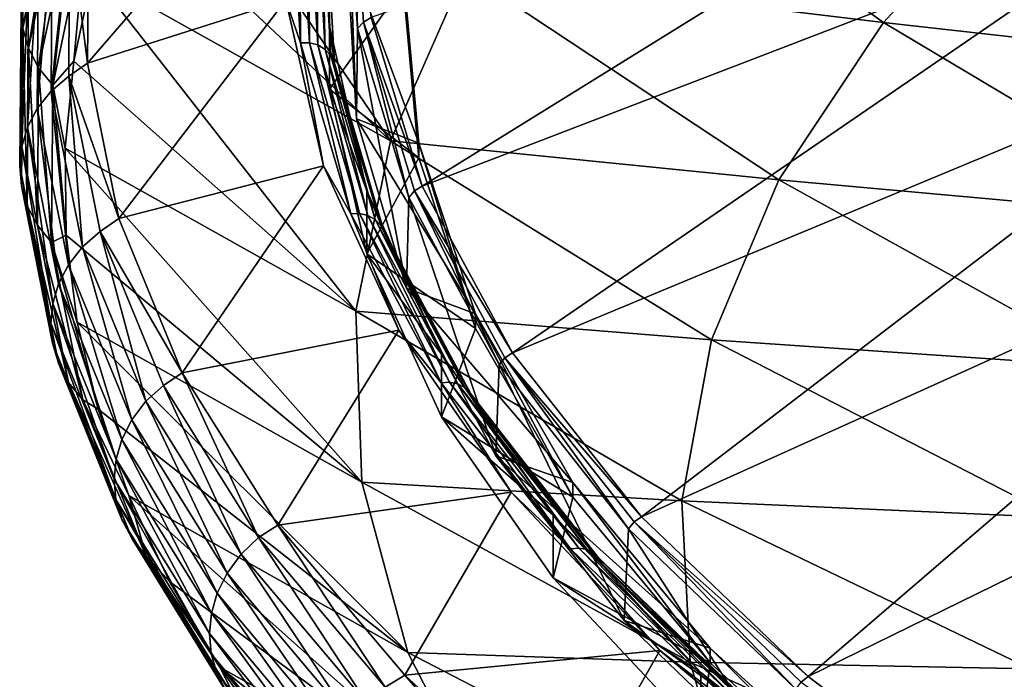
# Model space of a CAD drawing. Header units: metres. Extents: x -90 to 304, y -90 to 74.
# Tile 128 of 256: x 176.07 to 185.54, y 4.68 to 11.02. Entities that reach past the tile are written whole.
import ezdxf

# ---------------------------------------------------------------- set-up
doc = ezdxf.new("R2010")
doc.units = ezdxf.units.M
doc.layers.add('solid_21662050_350', color=7, linetype='CONTINUOUS')

msp = doc.modelspace()

# ---------------------------------------------------------------- linework, layer by layer
at = {"layer": 'solid_21662050_350'}
for points in [[(186.730698, 13.633667, 187.198975), (179.447845, 11.045456, 185.798492), (179.937195, 9.422456, 190.306549)], [(187.224701, 12.222529, 191.118561), (186.730698, 13.633667, 187.198975), (179.937195, 9.422456, 190.306549)], [(179.631989, 9.858345, 174.390747), (177.041336, 12.294055, 173.201797), (177.409653, 13.122659, 170.91774)], [(179.631989, 9.858345, 174.390747), (177.409653, 13.122659, 170.91774), (180.349457, 11.484594, 169.873657)], [(180.349457, 11.484594, 169.873657), (181.448105, 13.086235, 165.424927), (184.374527, 10.996639, 165.980194)], [(181.448105, 13.086235, 165.424927), (185.733749, 12.479892, 161.860306), (184.374527, 10.996639, 165.980194)], [(178.624954, 12.812691, 179.924057), (176.730942, 12.103161, 179.385315), (176.719131, 10.604369, 183.570786)], [(178.624954, 11.212496, 184.368774), (178.624954, 12.812691, 179.924057), (176.719131, 10.604369, 183.570786)], [(176.079071, 11.129981, 179.103607), (176.403641, 12.640949, 174.912476), (176.095078, 10.940783, 179.035995)], [(176.403641, 12.640949, 174.912476), (176.419449, 12.453152, 174.846527), (176.095078, 10.940783, 179.035995)], [(179.209076, 12.573133, 181.231781), (179.317291, 10.938631, 185.77179), (179.266602, 12.633238, 181.254639)], [(179.317291, 10.938631, 185.77179), (179.374725, 11.000285, 185.790344), (179.266602, 12.633238, 181.254639)], [(179.447845, 11.045456, 185.798492), (179.266602, 12.633238, 181.254639), (179.374725, 11.000285, 185.790344)], [(179.000412, 12.249402, 180.925247), (179.04512, 10.959426, 184.26062), (179.04512, 12.548659, 179.846344)], [(179.04512, 10.959426, 184.26062), (179.04512, 11.944989, 179.628967), (179.04512, 12.548659, 179.846344)], [(179.307114, 10.069547, 185.281021), (179.317291, 10.938631, 185.77179), (179.209076, 12.573133, 181.231781)], [(179.212387, 11.707119, 180.732498), (179.307114, 10.069547, 185.281021), (179.209076, 12.573133, 181.231781)], [(176.095078, 10.940783, 179.035995), (176.419449, 12.453152, 174.846527), (176.151001, 10.748916, 178.968918)], [(176.419449, 12.453152, 174.846527), (176.474609, 12.261783, 174.783722), (176.151001, 10.748916, 178.968918)], [(178.768906, 10.800465, 185.58017), (178.673187, 12.45254, 180.991348), (178.624954, 11.212496, 184.368774)], [(178.757996, 12.451112, 180.992661), (178.673187, 12.45254, 180.991348), (178.768906, 10.800465, 185.58017)], [(178.757996, 12.451112, 180.992661), (178.768906, 10.800465, 185.58017), (178.853592, 10.801321, 185.575134)], [(178.757996, 12.451112, 180.992661), (178.853592, 10.801321, 185.575134), (178.839172, 12.427402, 180.98587)], [(178.839172, 12.427402, 180.98587), (178.934631, 10.779797, 185.562271), (178.910202, 12.383305, 180.971512)], [(178.853592, 10.801321, 185.575134), (178.934631, 10.779797, 185.562271), (178.839172, 12.427402, 180.98587)], [(184.374527, 10.996639, 165.980194), (185.733749, 12.479892, 161.860306), (188.806046, 10.49753, 162.625351)], [(178.910202, 12.383305, 180.971512), (179.005554, 10.737614, 185.542603), (178.965424, 12.322347, 180.95076)], [(178.934631, 10.779797, 185.562271), (179.005554, 10.737614, 185.542603), (178.910202, 12.383305, 180.971512)], [(178.965424, 12.322347, 180.95076), (179.060684, 10.678144, 185.517715), (179.000412, 12.249402, 180.925247)], [(179.005554, 10.737614, 185.542603), (179.060684, 10.678144, 185.517715), (178.965424, 12.322347, 180.95076)], [(176.151001, 10.748916, 178.968918), (176.474609, 12.261783, 174.783722), (176.248352, 10.56107, 178.904846)], [(176.474609, 12.261783, 174.783722), (176.570602, 12.073432, 174.726593), (176.248352, 10.56107, 178.904846)], [(179.631989, 9.858345, 174.390747), (176.767319, 11.46117, 175.497604), (177.041336, 12.294055, 173.201797)], [(179.000412, 12.249402, 180.925247), (179.095627, 10.606142, 185.489578), (179.04512, 10.959426, 184.26062)], [(179.060684, 10.678144, 185.517715), (179.095627, 10.606142, 185.489578), (179.000412, 12.249402, 180.925247)], [(187.224701, 12.222529, 191.118561), (179.937195, 9.422456, 190.306549), (180.805054, 7.817718, 194.76387)], [(188.043976, 10.828868, 194.989609), (187.224701, 12.222529, 191.118561), (180.805054, 7.817718, 194.76387)], [(176.248352, 10.56107, 178.904846), (176.570602, 12.073432, 174.726593), (176.383652, 10.392707, 178.849213)], [(176.570602, 12.073432, 174.726593), (176.703995, 11.903497, 174.680298), (176.383652, 10.392707, 178.849213)], [(176.5466, 11.975127, 179.425934), (176.719131, 10.604369, 183.570786), (176.730942, 12.103161, 179.385315)], [(176.370071, 10.336588, 183.55542), (176.538452, 10.479121, 183.600632), (176.5466, 11.975127, 179.425934)], [(176.370071, 10.336588, 183.55542), (176.5466, 11.975127, 179.425934), (176.379852, 11.837864, 179.370178)], [(176.5466, 11.975127, 179.425934), (176.538452, 10.479121, 183.600632), (176.719131, 10.604369, 183.570786)], [(179.04512, 11.944989, 179.628967), (179.04512, 10.355721, 184.04332), (179.755295, 11.347155, 181.289505)], [(179.04512, 10.959426, 184.26062), (179.04512, 10.355721, 184.04332), (179.04512, 11.944989, 179.628967)], [(176.383652, 10.392707, 178.849213), (176.703995, 11.903497, 174.680298), (176.588043, 10.625265, 177.801651)], [(176.703995, 11.903497, 174.680298), (176.767319, 11.46117, 175.497604), (176.588043, 10.625265, 177.801651)], [(176.379852, 11.837864, 179.370178), (176.246307, 11.673967, 179.306061), (176.235245, 10.167959, 183.499557)], [(176.370071, 10.336588, 183.55542), (176.379852, 11.837864, 179.370178), (176.235245, 10.167959, 183.499557)], [(176.246307, 11.673967, 179.306061), (176.152527, 11.497787, 179.238998), (176.140549, 9.987876, 183.43811)], [(176.235245, 10.167959, 183.499557), (176.246307, 11.673967, 179.306061), (176.140549, 9.987876, 183.43811)], [(179.212387, 11.707119, 180.732498), (179.755295, 11.488283, 181.340332), (179.906021, 9.835496, 185.931122)], [(179.212387, 11.707119, 180.732498), (179.906021, 9.835496, 185.931122), (179.307114, 10.069547, 185.281021)], [(176.152527, 11.497787, 179.238998), (176.098282, 11.315955, 179.171387), (176.085754, 9.803029, 183.373459)], [(176.140549, 9.987876, 183.43811), (176.152527, 11.497787, 179.238998), (176.085754, 9.803029, 183.373459)], [(179.300278, 8.217879, 178.947311), (176.588043, 10.625265, 177.801651), (176.767319, 11.46117, 175.497604)], [(179.300278, 8.217879, 178.947311), (176.767319, 11.46117, 175.497604), (179.631989, 9.858345, 174.390747)], [(179.631989, 9.858345, 174.390747), (180.349457, 11.484594, 169.873657), (183.368011, 9.481456, 170.188782)], [(179.755295, 11.488283, 181.340332), (179.755295, 11.347155, 181.289505), (179.906021, 9.694364, 185.88031)], [(179.906021, 9.835496, 185.931122), (179.755295, 11.488283, 181.340332), (179.906021, 9.694364, 185.88031)], [(180.349457, 11.484594, 169.873657), (184.374527, 10.996639, 165.980194), (183.368011, 9.481456, 170.188782)], [(176.098282, 11.315955, 179.171387), (176.079071, 11.129981, 179.103607), (176.06633, 9.614835, 183.30632)], [(176.085754, 9.803029, 183.373459), (176.098282, 11.315955, 179.171387), (176.06633, 9.614835, 183.30632)], [(179.04512, 10.355721, 184.04332), (179.906021, 9.694364, 185.88031), (179.755295, 11.347155, 181.289505)], [(178.624954, 11.212496, 184.368774), (176.719131, 10.604369, 183.570786), (177.019455, 9.109075, 187.746674)], [(178.988007, 9.617034, 188.800339), (178.624954, 11.212496, 184.368774), (177.019455, 9.109075, 187.746674)], [(178.768906, 10.800465, 185.58017), (178.624954, 11.212496, 184.368774), (178.988007, 9.617034, 188.800339)], [(176.06633, 9.614835, 183.30632), (176.079071, 11.129981, 179.103607), (176.082443, 9.424222, 183.236984)], [(176.079071, 11.129981, 179.103607), (176.095078, 10.940783, 179.035995), (176.082443, 9.424222, 183.236984)], [(179.317291, 10.938631, 185.77179), (179.807892, 9.3122, 190.289368), (179.374725, 11.000285, 185.790344)], [(179.937195, 9.422456, 190.306549), (179.447845, 11.045456, 185.798492), (179.374725, 11.000285, 185.790344)], [(179.807892, 9.3122, 190.289368), (179.864883, 9.375382, 190.30368), (179.374725, 11.000285, 185.790344)], [(179.937195, 9.422456, 190.306549), (179.374725, 11.000285, 185.790344), (179.864883, 9.375382, 190.30368)], [(183.368011, 9.481456, 170.188782), (184.374527, 10.996639, 165.980194), (187.550781, 9.10246, 166.500305)], [(184.374527, 10.996639, 165.980194), (188.806046, 10.49753, 162.625351), (187.550781, 9.10246, 166.500305)], [(176.082443, 9.424222, 183.236984), (176.095078, 10.940783, 179.035995), (176.138885, 9.231866, 183.165558)], [(176.095078, 10.940783, 179.035995), (176.151001, 10.748916, 178.968918), (176.138885, 9.231866, 183.165558)], [(179.405701, 9.374894, 188.661819), (179.04512, 10.355721, 184.04332), (179.04512, 10.959426, 184.26062)], [(179.095627, 10.606142, 185.489578), (179.405701, 9.374894, 188.661819), (179.04512, 10.959426, 184.26062)], [(179.307114, 10.069547, 185.281021), (179.78569, 8.439696, 189.808105), (179.317291, 10.938631, 185.77179)], [(179.78569, 8.439696, 189.808105), (179.807892, 9.3122, 190.289368), (179.317291, 10.938631, 185.77179)], [(178.853592, 10.801321, 185.575134), (178.768906, 10.800465, 185.58017), (179.251877, 9.15619, 190.147324)], [(179.251877, 9.15619, 190.147324), (178.768906, 10.800465, 185.58017), (178.988007, 9.617034, 188.800339)], [(178.853592, 10.801321, 185.575134), (179.251877, 9.15619, 190.147324), (179.335892, 9.15932, 190.135971)], [(178.853592, 10.801321, 185.575134), (179.335892, 9.15932, 190.135971), (178.934631, 10.779797, 185.562271)], [(188.043976, 10.828868, 194.989609), (180.805054, 7.817718, 194.76387), (182.045959, 6.241356, 199.142395)], [(189.183487, 9.461272, 198.788239), (188.043976, 10.828868, 194.989609), (182.045959, 6.241356, 199.142395)], [(176.138885, 9.231866, 183.165558), (176.151001, 10.748916, 178.968918), (176.237122, 9.044557, 183.094406)], [(176.151001, 10.748916, 178.968918), (176.248352, 10.56107, 178.904846), (176.237122, 9.044557, 183.094406)], [(178.934631, 10.779797, 185.562271), (179.41629, 9.139972, 190.11705), (179.005554, 10.737614, 185.542603)], [(179.335892, 9.15932, 190.135971), (179.41629, 9.139972, 190.11705), (178.934631, 10.779797, 185.562271)], [(179.005554, 10.737614, 185.542603), (179.486649, 9.099693, 190.092102), (179.060684, 10.678144, 185.517715)], [(179.41629, 9.139972, 190.11705), (179.486649, 9.099693, 190.092102), (179.005554, 10.737614, 185.542603)], [(176.383652, 10.392707, 178.849213), (176.588043, 10.625265, 177.801651), (176.503769, 9.787607, 180.110474)], [(179.300278, 8.217879, 178.947311), (176.503769, 9.787607, 180.110474), (176.588043, 10.625265, 177.801651)], [(179.060684, 10.678144, 185.517715), (179.541351, 9.041703, 190.063095), (179.095627, 10.606142, 185.489578)], [(179.486649, 9.099693, 190.092102), (179.541351, 9.041703, 190.063095), (179.060684, 10.678144, 185.517715)], [(176.237122, 9.044557, 183.094406), (176.248352, 10.56107, 178.904846), (176.373672, 8.877815, 183.029266)], [(176.248352, 10.56107, 178.904846), (176.383652, 10.392707, 178.849213), (176.373672, 8.877815, 183.029266)], [(176.538452, 10.479121, 183.600632), (177.019455, 9.109075, 187.746674), (176.719131, 10.604369, 183.570786)], [(179.095627, 10.606142, 185.489578), (179.576019, 8.97064, 190.032364), (179.405701, 9.374894, 188.661819)], [(179.541351, 9.041703, 190.063095), (179.576019, 8.97064, 190.032364), (179.095627, 10.606142, 185.489578)], [(176.670822, 8.838685, 187.731384), (176.538452, 10.479121, 183.600632), (176.370071, 10.336588, 183.55542)], [(176.538452, 10.479121, 183.600632), (176.839981, 8.986562, 187.765869), (177.019455, 9.109075, 187.746674)], [(176.670822, 8.838685, 187.731384), (176.839981, 8.986562, 187.765869), (176.538452, 10.479121, 183.600632)], [(176.370071, 10.336588, 183.55542), (176.235245, 10.167959, 183.499557), (176.535339, 8.665262, 187.683945)], [(176.670822, 8.838685, 187.731384), (176.370071, 10.336588, 183.55542), (176.535339, 8.665262, 187.683945)], [(176.373672, 8.877815, 183.029266), (176.383652, 10.392707, 178.849213), (176.514618, 8.949444, 182.420624)], [(176.383652, 10.392707, 178.849213), (176.503769, 9.787607, 180.110474), (176.514618, 8.949444, 182.420624)], [(179.04512, 10.355721, 184.04332), (179.405701, 8.771207, 188.444489), (179.906021, 9.694364, 185.88031)], [(179.405701, 9.374894, 188.661819), (179.405701, 8.771207, 188.444489), (179.04512, 10.355721, 184.04332)], [(176.235245, 10.167959, 183.499557), (176.140549, 9.987876, 183.43811), (176.440186, 8.48123, 187.628189)], [(176.535339, 8.665262, 187.683945), (176.235245, 10.167959, 183.499557), (176.440186, 8.48123, 187.628189)], [(179.307114, 10.069547, 185.281021), (179.906021, 9.835496, 185.931122), (180.451263, 8.192268, 190.495361)], [(179.307114, 10.069547, 185.281021), (180.451263, 8.192268, 190.495361), (179.78569, 8.439696, 189.808105)], [(176.140549, 9.987876, 183.43811), (176.085754, 9.803029, 183.373459), (176.385117, 8.293336, 187.566574)], [(176.440186, 8.48123, 187.628189), (176.140549, 9.987876, 183.43811), (176.385117, 8.293336, 187.566574)], [(179.300278, 8.217879, 178.947311), (179.631989, 9.858345, 174.390747), (182.720596, 7.943949, 174.459366)], [(179.631989, 9.858345, 174.390747), (183.368011, 9.481456, 170.188782), (182.720596, 7.943949, 174.459366)], [(176.085754, 9.803029, 183.373459), (176.06633, 9.614835, 183.30632), (176.36557, 8.102901, 187.500076)], [(176.385117, 8.293336, 187.566574), (176.085754, 9.803029, 183.373459), (176.36557, 8.102901, 187.500076)], [(179.356461, 6.57368, 183.514252), (176.514618, 8.949444, 182.420624), (176.503769, 9.787607, 180.110474)], [(179.356461, 6.57368, 183.514252), (176.503769, 9.787607, 180.110474), (179.300278, 8.217879, 178.947311)], [(179.906021, 9.835496, 185.931122), (179.906021, 9.694364, 185.88031), (180.451263, 8.051136, 190.44455)], [(180.451263, 8.192268, 190.495361), (179.906021, 9.835496, 185.931122), (180.451263, 8.051136, 190.44455)], [(179.405701, 8.771207, 188.444489), (180.451263, 8.051136, 190.44455), (179.906021, 9.694364, 185.88031)], [(176.06633, 9.614835, 183.30632), (176.082443, 9.424222, 183.236984), (176.381729, 7.91087, 187.429031)], [(176.36557, 8.102901, 187.500076), (176.06633, 9.614835, 183.30632), (176.381729, 7.91087, 187.429031)], [(178.988007, 9.617034, 188.800339), (177.019455, 9.109075, 187.746674), (177.630432, 7.624659, 191.89238)], [(179.711975, 8.035742, 193.192551), (178.988007, 9.617034, 188.800339), (177.630432, 7.624659, 191.89238)], [(179.251877, 9.15619, 190.147324), (178.988007, 9.617034, 188.800339), (179.711975, 8.035742, 193.192551)], [(182.720596, 7.943949, 174.459366), (183.368011, 9.481456, 170.188782), (186.626266, 7.678049, 170.456757)], [(183.368011, 9.481456, 170.188782), (187.550781, 9.10246, 166.500305), (186.626266, 7.678049, 170.456757)], [(176.082443, 9.424222, 183.236984), (176.138885, 9.231866, 183.165558), (176.4384, 7.718036, 187.35318)], [(176.381729, 7.91087, 187.429031), (176.082443, 9.424222, 183.236984), (176.4384, 7.718036, 187.35318)], [(180.805054, 7.817718, 194.76387), (179.937195, 9.422456, 190.306549), (179.864883, 9.375382, 190.30368)], [(189.183487, 9.461272, 198.788239), (182.045959, 6.241356, 199.142395), (183.652115, 4.703304, 203.41449)], [(190.6362, 8.128172, 202.491074), (189.183487, 9.461272, 198.788239), (183.652115, 4.703304, 203.41449)], [(180.12471, 7.804435, 193.023941), (179.405701, 8.771207, 188.444489), (179.405701, 9.374894, 188.661819)], [(179.576019, 8.97064, 190.032364), (180.12471, 7.804435, 193.023941), (179.405701, 9.374894, 188.661819)], [(179.78569, 8.439696, 189.808105), (180.645126, 6.827862, 194.285141), (179.807892, 9.3122, 190.289368)], [(179.807892, 9.3122, 190.289368), (180.677811, 7.704053, 194.756165), (179.864883, 9.375382, 190.30368)], [(180.645126, 6.827862, 194.285141), (180.677811, 7.704053, 194.756165), (179.807892, 9.3122, 190.289368)], [(180.677811, 7.704053, 194.756165), (180.733994, 7.768769, 194.76622), (179.864883, 9.375382, 190.30368)], [(180.805054, 7.817718, 194.76387), (179.864883, 9.375382, 190.30368), (180.733994, 7.768769, 194.76622)], [(176.138885, 9.231866, 183.165558), (176.237122, 9.044557, 183.094406), (176.537048, 7.531287, 187.274857)], [(176.4384, 7.718036, 187.35318), (176.138885, 9.231866, 183.165558), (176.537048, 7.531287, 187.274857)], [(176.839981, 8.986562, 187.765869), (177.630432, 7.624659, 191.89238), (177.019455, 9.109075, 187.746674)], [(179.335892, 9.15932, 190.135971), (179.251877, 9.15619, 190.147324), (180.119049, 7.530115, 194.663925)], [(180.119049, 7.530115, 194.663925), (179.251877, 9.15619, 190.147324), (179.711975, 8.035742, 193.192551)], [(179.335892, 9.15932, 190.135971), (180.119049, 7.530115, 194.663925), (180.201859, 7.535493, 194.646317)], [(179.335892, 9.15932, 190.135971), (180.201859, 7.535493, 194.646317), (179.41629, 9.139972, 190.11705)], [(179.41629, 9.139972, 190.11705), (180.281113, 7.518298, 194.621429), (179.486649, 9.099693, 190.092102)], [(180.201859, 7.535493, 194.646317), (180.281113, 7.518298, 194.621429), (179.41629, 9.139972, 190.11705)], [(179.486649, 9.099693, 190.092102), (180.350464, 7.479902, 194.591248), (179.541351, 9.041703, 190.063095)], [(180.281113, 7.518298, 194.621429), (180.350464, 7.479902, 194.591248), (179.486649, 9.099693, 190.092102)], [(176.237122, 9.044557, 183.094406), (176.373672, 8.877815, 183.029266), (176.674194, 7.366212, 187.200058)], [(176.537048, 7.531287, 187.274857), (176.237122, 9.044557, 183.094406), (176.674194, 7.366212, 187.200058)], [(179.541351, 9.041703, 190.063095), (180.404388, 7.423377, 194.558167), (179.576019, 8.97064, 190.032364)], [(180.350464, 7.479902, 194.591248), (180.404388, 7.423377, 194.558167), (179.541351, 9.041703, 190.063095)], [(176.373672, 8.877815, 183.029266), (176.514618, 8.949444, 182.420624), (176.62059, 8.112031, 184.728622)], [(179.356461, 6.57368, 183.514252), (176.62059, 8.112031, 184.728622), (176.514618, 8.949444, 182.420624)], [(177.280685, 7.35147, 191.877701), (176.839981, 8.986562, 187.765869), (176.670822, 8.838685, 187.731384)], [(176.839981, 8.986562, 187.765869), (177.449783, 7.504738, 191.901306), (177.630432, 7.624659, 191.89238)], [(177.280685, 7.35147, 191.877701), (177.449783, 7.504738, 191.901306), (176.839981, 8.986562, 187.765869)], [(179.576019, 8.97064, 190.032364), (180.438553, 7.353241, 194.524857), (180.12471, 7.804435, 193.023941)], [(180.404388, 7.423377, 194.558167), (180.438553, 7.353241, 194.524857), (179.576019, 8.97064, 190.032364)], [(176.373672, 8.877815, 183.029266), (176.62059, 8.112031, 184.728622), (176.821503, 7.276625, 187.031036)], [(176.674194, 7.366212, 187.200058), (176.373672, 8.877815, 183.029266), (176.821503, 7.276625, 187.031036)], [(176.670822, 8.838685, 187.731384), (176.535339, 8.665262, 187.683945), (177.145248, 7.173215, 191.838776)], [(177.280685, 7.35147, 191.877701), (176.670822, 8.838685, 187.731384), (177.145248, 7.173215, 191.838776)], [(179.405701, 8.771207, 188.444489), (180.124725, 7.200738, 192.806625), (180.451263, 8.051136, 190.44455)], [(180.12471, 7.804435, 193.023941), (180.124725, 7.200738, 192.806625), (179.405701, 8.771207, 188.444489)], [(176.535339, 8.665262, 187.683945), (176.440186, 8.48123, 187.628189), (177.05011, 6.985205, 191.788788)], [(177.145248, 7.173215, 191.838776), (176.535339, 8.665262, 187.683945), (177.05011, 6.985205, 191.788788)], [(176.440186, 8.48123, 187.628189), (176.385117, 8.293336, 187.566574), (176.995026, 6.794246, 191.73024)], [(177.05011, 6.985205, 191.788788), (176.440186, 8.48123, 187.628189), (176.995026, 6.794246, 191.73024)], [(179.78569, 8.439696, 189.808105), (180.451263, 8.192268, 190.495361), (181.387466, 6.56937, 195.003143)], [(179.78569, 8.439696, 189.808105), (181.387466, 6.56937, 195.003143), (180.645126, 6.827862, 194.285141)], [(176.385117, 8.293336, 187.566574), (176.36557, 8.102901, 187.500076), (176.975464, 6.601563, 191.664429)], [(176.995026, 6.794246, 191.73024), (176.385117, 8.293336, 187.566574), (176.975464, 6.601563, 191.664429)], [(179.300278, 8.217879, 178.947311), (182.720596, 7.943949, 174.459366), (182.436371, 6.393867, 178.764877)], [(179.356461, 6.57368, 183.514252), (179.300278, 8.217879, 178.947311), (182.436371, 6.393867, 178.764877)], [(180.451263, 8.192268, 190.495361), (180.451263, 8.051136, 190.44455), (181.387482, 6.428216, 194.952393)], [(181.387466, 6.56937, 195.003143), (180.451263, 8.192268, 190.495361), (181.387482, 6.428216, 194.952393)], [(176.36557, 8.102901, 187.500076), (176.381729, 7.91087, 187.429031), (176.991592, 6.408114, 191.591644)], [(176.975464, 6.601563, 191.664429), (176.36557, 8.102901, 187.500076), (176.991592, 6.408114, 191.591644)], [(179.800171, 4.936255, 188.062378), (176.821503, 7.276625, 187.031036), (176.62059, 8.112031, 184.728622)], [(179.800171, 4.936255, 188.062378), (176.62059, 8.112031, 184.728622), (179.356461, 6.57368, 183.514252)], [(180.124725, 7.200738, 192.806625), (181.387482, 6.428216, 194.952393), (180.451263, 8.051136, 190.44455)], [(190.6362, 8.128172, 202.491074), (183.652115, 4.703304, 203.41449), (185.613358, 3.213255, 207.553268)], [(179.711975, 8.035742, 193.192551), (177.630432, 7.624659, 191.89238), (178.549042, 6.158447, 195.987442)], [(180.792572, 6.477975, 197.519409), (179.711975, 8.035742, 193.192551), (178.549042, 6.158447, 195.987442)], [(180.119049, 7.530115, 194.663925), (179.711975, 8.035742, 193.192551), (180.792572, 6.477975, 197.519409)], [(176.381729, 7.91087, 187.429031), (176.4384, 7.718036, 187.35318), (177.048187, 6.214814, 191.511353)], [(176.991592, 6.408114, 191.591644), (176.381729, 7.91087, 187.429031), (177.048187, 6.214814, 191.511353)], [(182.436371, 6.393867, 178.764877), (182.720596, 7.943949, 174.459366), (186.03833, 6.23328, 174.469757)], [(182.720596, 7.943949, 174.459366), (186.626266, 7.678049, 170.456757), (186.03833, 6.23328, 174.469757)], [(181.197922, 6.25734, 197.321167), (180.124725, 7.200738, 192.806625), (180.12471, 7.804435, 193.023941)], [(180.438553, 7.353241, 194.524857), (181.197922, 6.25734, 197.321167), (180.12471, 7.804435, 193.023941)], [(180.677811, 7.704053, 194.756165), (181.921555, 6.124358, 199.143951), (180.733994, 7.768769, 194.76622)], [(182.045959, 6.241356, 199.142395), (180.805054, 7.817718, 194.76387), (180.733994, 7.768769, 194.76622)], [(181.921555, 6.124358, 199.143951), (181.976563, 6.19057, 199.149841), (180.733994, 7.768769, 194.76622)], [(182.045959, 6.241356, 199.142395), (180.733994, 7.768769, 194.76622), (181.976563, 6.19057, 199.149841)], [(176.4384, 7.718036, 187.35318), (176.537048, 7.531287, 187.274857), (177.146759, 6.028651, 191.425766)], [(177.048187, 6.214814, 191.511353), (176.4384, 7.718036, 187.35318), (177.146759, 6.028651, 191.425766)], [(180.645126, 6.827862, 194.285141), (181.879944, 5.244288, 198.683701), (180.677811, 7.704053, 194.756165)], [(181.879944, 5.244288, 198.683701), (181.921555, 6.124358, 199.143951), (180.677811, 7.704053, 194.756165)], [(177.449783, 7.504738, 191.901306), (178.364929, 6.04089, 195.986771), (177.630432, 7.624659, 191.89238)], [(178.364929, 6.04089, 195.986771), (178.549042, 6.158447, 195.987442), (177.630432, 7.624659, 191.89238)], [(176.537048, 7.531287, 187.274857), (176.674194, 7.366212, 187.200058), (177.283813, 5.865275, 191.341202)], [(177.146759, 6.028651, 191.425766), (176.537048, 7.531287, 187.274857), (177.283813, 5.865275, 191.341202)], [(178.196762, 5.882212, 195.974091), (177.449783, 7.504738, 191.901306), (177.280685, 7.35147, 191.877701)], [(178.196762, 5.882212, 195.974091), (178.364929, 6.04089, 195.986771), (177.449783, 7.504738, 191.901306)], [(180.201859, 7.535493, 194.646317), (180.119049, 7.530115, 194.663925), (181.364929, 5.932523, 199.101395)], [(181.364929, 5.932523, 199.101395), (180.119049, 7.530115, 194.663925), (180.792572, 6.477975, 197.519409)], [(180.201859, 7.535493, 194.646317), (181.364929, 5.932523, 199.101395), (181.446014, 5.940111, 199.077667)], [(180.201859, 7.535493, 194.646317), (181.446014, 5.940111, 199.077667), (180.281113, 7.518298, 194.621429)], [(180.281113, 7.518298, 194.621429), (181.523621, 5.92503, 199.046906), (180.350464, 7.479902, 194.591248)], [(181.446014, 5.940111, 199.077667), (181.523621, 5.92503, 199.046906), (180.281113, 7.518298, 194.621429)], [(180.350464, 7.479902, 194.591248), (181.591537, 5.888485, 199.011566), (180.404388, 7.423377, 194.558167)], [(181.523621, 5.92503, 199.046906), (181.591537, 5.888485, 199.011566), (180.350464, 7.479902, 194.591248)], [(180.404388, 7.423377, 194.558167), (181.644333, 5.833398, 198.974503), (180.438553, 7.353241, 194.524857)], [(181.591537, 5.888485, 199.011566), (181.644333, 5.833398, 198.974503), (180.404388, 7.423377, 194.558167)], [(176.674194, 7.366212, 187.200058), (176.821503, 7.276625, 187.031036), (177.117081, 6.444476, 189.324402)], [(177.283813, 5.865275, 191.341202), (176.674194, 7.366212, 187.200058), (177.117081, 6.444476, 189.324402)], [(177.280685, 7.35147, 191.877701), (177.145248, 7.173215, 191.838776), (178.062057, 5.699109, 195.943741)], [(178.196762, 5.882212, 195.974091), (177.280685, 7.35147, 191.877701), (178.062057, 5.699109, 195.943741)], [(180.438553, 7.353241, 194.524857), (181.677795, 5.764174, 198.93866), (181.197922, 6.25734, 197.321167)], [(181.644333, 5.833398, 198.974503), (181.677795, 5.764174, 198.93866), (180.438553, 7.353241, 194.524857)], [(179.800171, 4.936255, 188.062378), (177.117081, 6.444476, 189.324402), (176.821503, 7.276625, 187.031036)], [(180.124725, 7.200738, 192.806625), (181.197922, 5.653649, 197.103836), (181.387482, 6.428216, 194.952393)], [(181.197922, 6.25734, 197.321167), (181.197922, 5.653649, 197.103836), (180.124725, 7.200738, 192.806625)], [(177.145248, 7.173215, 191.838776), (177.05011, 6.985205, 191.788788), (177.967422, 5.507112, 195.899582)], [(178.062057, 5.699109, 195.943741), (177.145248, 7.173215, 191.838776), (177.967422, 5.507112, 195.899582)], [(177.05011, 6.985205, 191.788788), (176.995026, 6.794246, 191.73024), (177.912628, 5.313085, 195.844131)], [(177.967422, 5.507112, 195.899582), (177.05011, 6.985205, 191.788788), (177.912628, 5.313085, 195.844131)], [(180.645126, 6.827862, 194.285141), (181.387466, 6.56937, 195.003143), (182.708496, 4.977456, 199.42485)], [(180.645126, 6.827862, 194.285141), (182.708496, 4.977456, 199.42485), (181.879944, 5.244288, 198.683701)], [(176.995026, 6.794246, 191.73024), (176.975464, 6.601563, 191.664429), (177.893127, 5.118157, 195.778992)], [(177.912628, 5.313085, 195.844131), (176.995026, 6.794246, 191.73024), (177.893127, 5.118157, 195.778992)], [(176.975464, 6.601563, 191.664429), (176.991592, 6.408114, 191.591644), (177.909134, 4.923298, 195.704498)], [(177.893127, 5.118157, 195.778992), (176.975464, 6.601563, 191.664429), (177.909134, 4.923298, 195.704498)], [(179.356461, 6.57368, 183.514252), (182.436371, 6.393867, 178.764877), (182.517151, 4.841039, 183.078033)], [(179.800171, 4.936255, 188.062378), (179.356461, 6.57368, 183.514252), (182.517151, 4.841039, 183.078033)], [(181.387466, 6.56937, 195.003143), (181.387482, 6.428216, 194.952393), (182.708496, 4.836323, 199.374039)], [(182.708496, 4.977456, 199.42485), (181.387466, 6.56937, 195.003143), (182.708496, 4.836323, 199.374039)], [(177.283813, 5.865275, 191.341202), (177.117081, 6.444476, 189.324402), (177.506851, 5.616833, 191.60527)], [(180.628571, 3.316066, 192.562622), (177.506851, 5.616833, 191.60527), (177.117081, 6.444476, 189.324402)], [(180.628571, 3.316066, 192.562622), (177.117081, 6.444476, 189.324402), (179.800171, 4.936255, 188.062378)], [(180.792572, 6.477975, 197.519409), (178.549042, 6.158447, 195.987442), (179.770721, 4.71769, 200.011642)], [(182.223419, 4.952948, 201.755341), (180.792572, 6.477975, 197.519409), (179.770721, 4.71769, 200.011642)], [(181.364929, 5.932523, 199.101395), (180.792572, 6.477975, 197.519409), (182.223419, 4.952948, 201.755341)], [(176.991592, 6.408114, 191.591644), (177.048187, 6.214814, 191.511353), (177.965378, 4.729545, 195.61972)], [(177.909134, 4.923298, 195.704498), (176.991592, 6.408114, 191.591644), (177.965378, 4.729545, 195.61972)], [(181.197922, 5.653649, 197.103836), (182.708496, 4.836323, 199.374039), (181.387482, 6.428216, 194.952393)], [(182.436371, 6.393867, 178.764877), (186.03833, 6.23328, 174.469757), (185.790695, 4.777264, 178.513992)], [(182.517151, 4.841039, 183.078033), (182.436371, 6.393867, 178.764877), (185.790695, 4.777264, 178.513992)], [(182.618973, 4.742761, 201.528076), (181.197922, 5.653649, 197.103836), (181.197922, 6.25734, 197.321167)], [(181.677795, 5.764174, 198.93866), (182.618973, 4.742761, 201.528076), (181.197922, 6.25734, 197.321167)], [(177.048187, 6.214814, 191.511353), (177.146759, 6.028651, 191.425766), (178.06337, 4.543985, 195.526855)], [(177.965378, 4.729545, 195.61972), (177.048187, 6.214814, 191.511353), (178.06337, 4.543985, 195.526855)], [(178.364929, 6.04089, 195.986771), (179.580978, 4.602171, 200.002274), (178.549042, 6.158447, 195.987442)], [(179.580978, 4.602171, 200.002274), (179.770721, 4.71769, 200.011642), (178.549042, 6.158447, 195.987442)], [(181.921555, 6.124358, 199.143951), (183.531311, 4.58304, 203.425125), (181.976563, 6.19057, 199.149841)], [(183.652115, 4.703304, 203.41449), (182.045959, 6.241356, 199.142395), (181.976563, 6.19057, 199.149841)], [(183.531311, 4.58304, 203.425125), (183.584793, 4.65073, 203.42691), (181.976563, 6.19057, 199.149841)], [(183.652115, 4.703304, 203.41449), (181.976563, 6.19057, 199.149841), (183.584793, 4.65073, 203.42691)], [(181.879944, 5.244288, 198.683701), (183.482391, 3.698923, 202.976105), (181.921555, 6.124358, 199.143951)], [(183.482391, 3.698923, 202.976105), (183.531311, 4.58304, 203.425125), (181.921555, 6.124358, 199.143951)], [(177.146759, 6.028651, 191.425766), (177.283813, 5.865275, 191.341202), (178.199631, 4.382333, 195.43248)], [(178.06337, 4.543985, 195.526855), (177.146759, 6.028651, 191.425766), (178.199631, 4.382333, 195.43248)], [(179.414627, 4.43809, 200.000549), (178.364929, 6.04089, 195.986771), (178.196762, 5.882212, 195.974091)], [(179.414627, 4.43809, 200.000549), (179.580978, 4.602171, 200.002274), (178.364929, 6.04089, 195.986771)], [(178.196762, 5.882212, 195.974091), (178.062057, 5.699109, 195.943741), (179.281372, 4.25015, 199.97879)], [(179.414627, 4.43809, 200.000549), (178.196762, 5.882212, 195.974091), (179.281372, 4.25015, 199.97879)], [(181.446014, 5.940111, 199.077667), (181.364929, 5.932523, 199.101395), (182.981644, 4.373519, 203.431702)], [(182.981644, 4.373519, 203.431702), (181.364929, 5.932523, 199.101395), (182.223419, 4.952948, 201.755341)], [(181.446014, 5.940111, 199.077667), (182.981644, 4.373519, 203.431702), (183.060501, 4.383264, 203.401978)], [(181.446014, 5.940111, 199.077667), (183.060501, 4.383264, 203.401978), (181.523621, 5.92503, 199.046906)], [(181.523621, 5.92503, 199.046906), (183.135956, 4.370246, 203.365479), (181.591537, 5.888485, 199.011566)], [(183.060501, 4.383264, 203.401978), (183.135956, 4.370246, 203.365479), (181.523621, 5.92503, 199.046906)], [(181.591537, 5.888485, 199.011566), (183.202011, 4.335507, 203.325134), (181.644333, 5.833398, 198.974503)], [(183.135956, 4.370246, 203.365479), (183.202011, 4.335507, 203.325134), (181.591537, 5.888485, 199.011566)], [(177.283813, 5.865275, 191.341202), (177.506851, 5.616833, 191.60527), (177.99025, 4.794938, 193.870224)], [(178.199631, 4.382333, 195.43248), (177.283813, 5.865275, 191.341202), (177.99025, 4.794938, 193.870224)], [(181.644333, 5.833398, 198.974503), (183.253342, 4.281824, 203.284164), (181.677795, 5.764174, 198.93866)], [(183.202011, 4.335507, 203.325134), (183.253342, 4.281824, 203.284164), (181.644333, 5.833398, 198.974503)], [(178.062057, 5.699109, 195.943741), (177.967422, 5.507112, 195.899582), (179.187744, 4.054178, 199.94046)], [(179.281372, 4.25015, 199.97879), (178.062057, 5.699109, 195.943741), (179.187744, 4.054178, 199.94046)], [(181.677795, 5.764174, 198.93866), (183.285889, 4.213489, 203.24585), (182.618973, 4.742761, 201.528076)], [(183.253342, 4.281824, 203.284164), (183.285889, 4.213489, 203.24585), (181.677795, 5.764174, 198.93866)], [(180.628571, 3.316066, 192.562622), (177.99025, 4.794938, 193.870224), (177.506851, 5.616833, 191.60527)], [(181.197922, 5.653649, 197.103836), (182.618958, 4.139083, 201.310699), (182.708496, 4.836323, 199.374039)], [(182.618973, 4.742761, 201.528076), (182.618958, 4.139083, 201.310699), (181.197922, 5.653649, 197.103836)], [(177.967422, 5.507112, 195.899582), (177.912628, 5.313085, 195.844131), (179.133514, 3.857096, 199.888107)], [(179.187744, 4.054178, 199.94046), (177.967422, 5.507112, 195.899582), (179.133514, 3.857096, 199.888107)], [(177.912628, 5.313085, 195.844131), (177.893127, 5.118157, 195.778992), (179.114212, 3.659935, 199.823685)], [(179.133514, 3.857096, 199.888107), (177.912628, 5.313085, 195.844131), (179.114212, 3.659935, 199.823685)], [(181.879944, 5.244288, 198.683701), (182.708496, 4.977456, 199.42485), (184.405624, 3.427028, 203.731323)], [(181.879944, 5.244288, 198.683701), (184.405624, 3.427028, 203.731323), (183.482391, 3.698923, 202.976105)], [(177.893127, 5.118157, 195.778992), (177.909134, 4.923298, 195.704498), (179.130005, 3.46368, 199.747452)], [(179.114212, 3.659935, 199.823685), (177.893127, 5.118157, 195.778992), (179.130005, 3.46368, 199.747452)], [(182.223419, 4.952948, 201.755341), (179.770721, 4.71769, 200.011642), (181.289352, 3.30957, 203.944885)], [(179.800171, 4.936255, 188.062378), (182.517151, 4.841039, 183.078033), (182.962402, 3.295311, 187.37146)], [(180.628571, 3.316066, 192.562622), (179.800171, 4.936255, 188.062378), (182.962402, 3.295311, 187.37146)], [(183.996048, 3.469682, 205.875259), (182.223419, 4.952948, 201.755341), (181.289352, 3.30957, 203.944885)], [(182.981644, 4.373519, 203.431702), (182.223419, 4.952948, 201.755341), (183.996048, 3.469682, 205.875259)], [(182.708496, 4.977456, 199.42485), (182.708496, 4.836323, 199.374039), (184.405624, 3.285897, 203.680511)], [(184.405624, 3.427028, 203.731323), (182.708496, 4.977456, 199.42485), (184.405624, 3.285897, 203.680511)], [(177.909134, 4.923298, 195.704498), (177.965378, 4.729545, 195.61972), (179.185608, 3.269488, 199.658234)], [(179.130005, 3.46368, 199.747452), (177.909134, 4.923298, 195.704498), (179.185608, 3.269488, 199.658234)], [(182.517151, 4.841039, 183.078033), (185.790695, 4.777264, 178.513992), (185.884888, 3.319183, 182.56398)], [(182.962402, 3.295311, 187.37146), (182.517151, 4.841039, 183.078033), (185.884888, 3.319183, 182.56398)], [(182.618958, 4.139083, 201.310699), (184.405624, 3.285897, 203.680511), (182.708496, 4.836323, 199.374039)], [(178.199631, 4.382333, 195.43248), (177.99025, 4.794938, 193.870224), (178.566544, 3.980018, 196.115891)], [(181.836365, 1.723468, 196.986237), (178.566544, 3.980018, 196.115891), (177.99025, 4.794938, 193.870224)], [(181.836365, 1.723468, 196.986237), (177.99025, 4.794938, 193.870224), (180.628571, 3.316066, 192.562622)], [(184.379456, 3.269656, 205.619781), (182.618958, 4.139083, 201.310699), (182.618973, 4.742761, 201.528076)], [(183.285889, 4.213489, 203.24585), (184.379456, 3.269656, 205.619781), (182.618973, 4.742761, 201.528076)], [(177.965378, 4.729545, 195.61972), (178.06337, 4.543985, 195.526855), (179.282486, 3.084547, 199.55809)], [(179.185608, 3.269488, 199.658234), (177.965378, 4.729545, 195.61972), (179.282486, 3.084547, 199.55809)], [(179.580978, 4.602171, 200.002274), (181.092041, 3.195613, 203.928207), (179.770721, 4.71769, 200.011642)], [(181.092041, 3.195613, 203.928207), (181.289352, 3.30957, 203.944885), (179.770721, 4.71769, 200.011642)], [(185.613358, 3.213255, 207.553268), (183.652115, 4.703304, 203.41449), (183.584793, 4.65073, 203.42691)]]:
    msp.add_3dface(points, dxfattribs=at)

doc.saveas('drawing.dxf')
